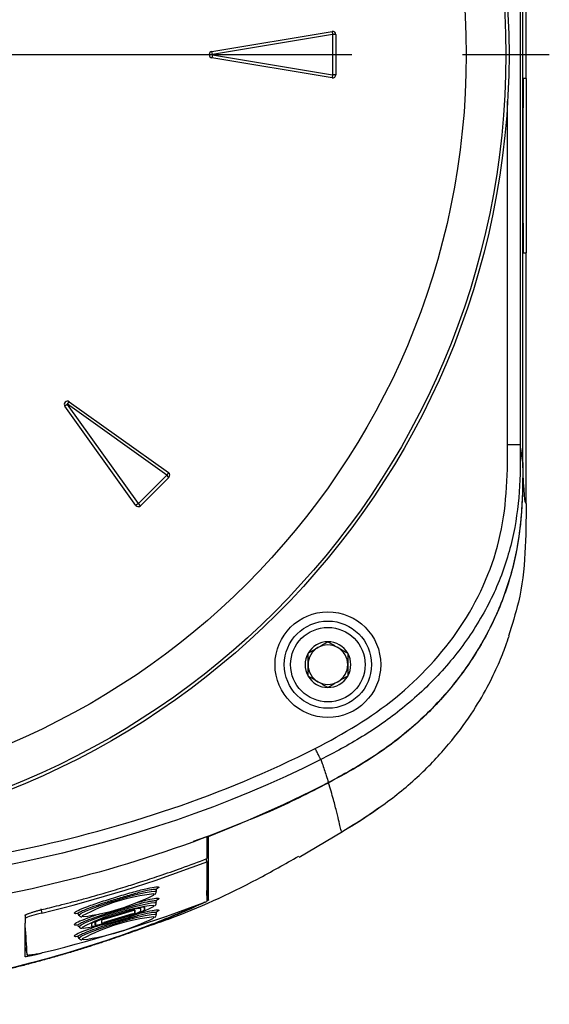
# Model space of a CAD drawing. Header units: millimetres. Extents: x 0 to 776, y 0 to 594.
# Tile 21 of 52: x 153 to 186, y 369 to 432. Entities that reach past the tile are written whole.
import ezdxf

# ---------------------------------------------------------------- set-up
doc = ezdxf.new("R2010")
doc.units = ezdxf.units.MM
doc.header["$LTSCALE"] = 2.75
doc.linetypes.add('CENTERX2', pattern=[20.32, 12.7, -2.54, 2.54, -2.54])
doc.layers.add('CENTER', color=40, linetype='CENTERX2')

# ---------------------------------------------------------------- blocks, each defined once
blk = doc.blocks.new('SW_CENTERMARKSYMBOL_6')
at = {"layer": 'CENTER', "color": 0}
blk.add_line((5.08, 0), (52.461, 0), dxfattribs=at)

msp = doc.modelspace()

# ---------------------------------------------------------------- linework, layer by layer
for p, q in [((184.643, 473.391), (184.643, 404.697)), ((184.796, 403.569), (184.796, 473.448)), ((184.796, 403.58), (184.796, 473.447)), ((185.009, 427.826), (185.009, 465.826)), ((165.193, 429.524), (172.777, 430.787)), ((172.777, 430.787), (172.808, 430.596)), ((172.808, 430.596), (165.225, 429.332)), ((172.816, 428.062), (172.816, 430.59)), ((173.009, 430.59), (172.816, 430.59)), ((173.009, 430.59), (173.009, 428.062)), ((165.225, 429.332), (165.193, 429.524)), ((165.225, 429.32), (165.193, 429.129)), ((172.777, 427.865), (165.193, 429.129)), ((165.225, 429.32), (172.808, 428.056)), ((172.808, 428.056), (172.777, 427.865)), ((173.009, 428.062), (172.816, 428.062)), ((185.009, 427.826), (184.83, 427.826)), ((185.009, 427.826), (185.009, 416.826)), ((183.844, 404.697), (183.844, 426.379)), ((184.83, 416.826), (185.009, 416.826)), ((185.009, 400.994), (185.009, 416.826)), ((156.078, 407.249), (155.92, 407.137)), ((160.389, 400.881), (155.92, 407.137)), ((156.078, 407.249), (160.546, 400.993)), ((156.087, 407.258), (156.199, 407.416)), ((162.343, 402.789), (156.087, 407.258)), ((156.199, 407.416), (162.455, 402.947)), ((160.556, 400.992), (162.343, 402.78)), ((162.455, 402.947), (162.343, 402.789)), ((162.48, 402.643), (162.343, 402.78)), ((162.48, 402.643), (160.693, 400.855)), ((160.546, 400.993), (160.389, 400.881)), ((160.693, 400.855), (160.556, 400.992)), ((164.983, 379.98), (167.036, 380.829)), ((164.026, 379.694), (164.883, 379.98)), ((170.707, 378.683), (173.433, 380.289)), ((164.815, 378.561), (164.881, 378.389)), ((164.881, 378.389), (164.881, 375.881)), ((164.883, 378.346), (164.883, 376.578)), ((161.69, 376.493), (161.704, 376.596)), ((161.689, 376.502), (161.69, 376.493)), ((164.883, 376.247), (164.883, 376.578)), ((154.407, 375.412), (154.469, 375.145)), ((160.19, 375.353), (158.373, 374.799)), ((160.716, 375.268), (160.716, 375.44)), ((160.952, 375.519), (160.952, 375.35)), ((160.955, 375.341), (160.952, 375.35)), ((160.955, 375.513), (160.954, 375.517)), ((160.955, 375.341), (160.955, 375.513)), ((161.689, 375.777), (161.69, 375.768)), ((161.69, 375.768), (161.704, 375.871)), ((153.429, 374.997), (153.429, 374.823)), ((153.429, 374.823), (153.429, 374.514)), ((156.741, 375.073), (156.811, 374.995)), ((157.019, 374.969), (157.013, 374.946)), ((157.013, 374.946), (157.073, 374.921)), ((158.37, 374.786), (160.187, 375.34)), ((160.187, 375.104), (158.37, 374.551)), ((160.187, 375.045), (158.37, 374.492)), ((158.373, 374.777), (158.37, 374.786)), ((160.19, 375.33), (158.373, 374.777)), ((160.19, 375.294), (158.373, 374.741)), ((158.373, 374.541), (160.19, 375.094)), ((158.373, 374.505), (160.19, 375.058)), ((158.373, 374.482), (160.19, 375.035)), ((160.19, 375.33), (160.187, 375.34)), ((160.19, 375.094), (160.187, 375.104)), ((160.19, 375.035), (160.187, 375.045)), ((160.331, 375.326), (160.331, 375.161)), ((160.333, 375.152), (160.331, 375.161)), ((160.333, 375.324), (160.333, 375.325)), ((160.333, 375.152), (160.333, 375.324)), ((161.689, 375.052), (161.69, 375.043)), ((161.69, 375.043), (161.704, 375.146)), ((156.741, 374.348), (156.811, 374.27)), ((157.019, 374.244), (157.013, 374.221)), ((157.013, 374.221), (157.073, 374.196)), ((157.608, 374.494), (157.608, 374.322)), ((157.844, 374.404), (157.844, 374.576)), ((157.847, 374.567), (157.844, 374.576)), ((157.844, 374.403), (157.844, 374.404)), ((157.847, 374.395), (157.844, 374.404)), ((157.844, 374.403), (157.847, 374.393)), ((157.847, 374.567), (157.847, 374.395)), ((158.23, 374.683), (158.23, 374.511)), ((158.373, 374.541), (158.37, 374.551)), ((158.373, 374.482), (158.37, 374.492)), ((156.741, 373.623), (156.811, 373.545)), ((157.019, 373.519), (157.013, 373.496)), ((157.013, 373.496), (157.073, 373.471)), ((153.489, 372.786), (153.55, 372.519))]:
    msp.add_line(p, q)
at = {"flags": 128}
for points in [[(184.643, 404.697), (184.626, 404.697), (184.579, 404.697), (184.504, 404.697), (184.404, 404.697), (184.284, 404.697), (184.147, 404.697), (183.998, 404.697), (183.844, 404.697)], [(156.811, 374.995), (156.817, 375.035), (156.954, 375.134), (157.234, 375.271), (157.641, 375.438), (158.149, 375.625), (158.726, 375.82), (159.336, 376.011), (159.94, 376.185), (160.501, 376.333), (160.983, 376.444), (161.356, 376.511), (161.596, 376.531), (161.689, 376.502), (161.689, 376.502)], [(161.518, 376.287), (161.55, 376.339), (161.529, 376.356)], [(156.811, 374.27), (156.817, 374.31), (156.954, 374.408), (157.234, 374.545), (157.641, 374.713), (158.149, 374.9), (158.726, 375.095), (159.336, 375.286), (159.94, 375.46), (160.501, 375.608), (160.983, 375.719), (161.356, 375.786), (161.596, 375.806), (161.689, 375.777), (161.689, 375.777)], [(161.518, 375.562), (161.55, 375.614), (161.529, 375.631)], [(156.811, 373.545), (156.817, 373.585), (156.954, 373.683), (157.234, 373.82), (157.641, 373.988), (158.149, 374.175), (158.726, 374.37), (159.336, 374.561), (159.94, 374.735), (160.501, 374.883), (160.983, 374.994), (161.356, 375.061), (161.596, 375.081), (161.689, 375.052), (161.689, 375.052)], [(161.518, 374.837), (161.55, 374.889), (161.529, 374.906)]]:
    msp.add_lwpolyline(points, dxfattribs=at)
for centre, radius in [((134.009, 429.326), 49.921), ((134.009, 429.326), 49.719), ((134.009, 429.326), 47.221), ((172.509, 390.826), 3.332), ((172.509, 390.826), 2.75), ((172.509, 390.826), 2.35)]:
    msp.add_circle(centre, radius)
for centre, radius, start, end in [((172.809, 430.59), 0.2, 0, 99.46232), ((172.809, 430.59), 0.00635, 0, 99.46232), ((165.226, 429.326), 0.2, 99.46232, 260.53768), ((165.226, 429.326), 0.00635, 99.46232, 260.53768), ((172.809, 428.062), 0.2, 260.53768, 0), ((172.809, 428.062), 0.00635, 260.53768, 0), ((156.083, 407.253), 0.2, 54.46232, 215.53768), ((156.083, 407.253), 0.00635, 54.46232, 215.53768), ((162.339, 402.784), 0.00635, 315, 54.46232), ((162.339, 402.784), 0.2, 315, 54.46232), ((160.551, 400.997), 0.2, 215.53768, 315), ((160.551, 400.997), 0.00635, 215.53768, 315), ((172.509, 390.826), 1.443, 90, 150), ((172.509, 390.826), 1.443, 30, 90), ((172.509, 390.826), 1.443, 150, 210), ((172.509, 390.826), 1.25, 120, 180), ((172.509, 390.826), 1.25, 60, 120), ((172.509, 390.826), 1.25, 0, 60), ((172.509, 390.826), 1.443, 330, 30), ((172.509, 390.826), 1.25, 180, 240), ((172.509, 390.826), 1.25, 300, 0), ((172.509, 390.826), 1.443, 210, 270), ((172.509, 390.826), 1.25, 240, 300), ((172.509, 390.826), 1.443, 270, 330), ((134.028, 459.099), 86.406, 283.68402, 290.92051), ((162.917, 363.817), 12.616, 96.3173, 117.8721), ((155.275, 388.685), 13.881, 277.44384, 296.72706), ((134.028, 456.591), 86.406, 283.78726, 290.92052), ((162.917, 363.092), 12.616, 96.3173, 117.8721), ((155.275, 387.959), 13.881, 277.44384, 296.72706), ((160.766, 373.908), 1.544, 91.95694, 112.00253), ((159.62, 377.577), 2.595, 282.63212, 300.89621), ((161.006, 373.366), 2.148, 91.35831, 112.32817), ((160.665, 375.069), 0.375, 82.24506, 106.98582), ((160.27, 376.318), 1.194, 285.75149, 305.0523), ((162.917, 362.367), 12.616, 96.3173, 117.8721), ((155.275, 387.234), 13.881, 277.44384, 296.72706), ((158.941, 372.267), 2.595, 102.63212, 120.89621), ((158.76, 373.045), 1.784, 102.63212, 120.89621), ((158.479, 374.266), 0.487, 102.63212, 120.89621), ((160.081, 375.579), 0.487, 282.63212, 300.89621), ((160.343, 374.921), 0.403, 91.35831, 112.32817), ((159.8, 376.799), 1.784, 282.63212, 300.89621), ((160.084, 375.569), 0.487, 282.63212, 300.89621), ((157.469, 376.797), 2.475, 273.2138, 291.34347), ((157.672, 375.269), 0.95, 266.14586, 290.04939), ((158.089, 374.296), 0.363, 104.90456, 131.70357), ((157.812, 375.871), 1.477, 271.35831, 292.32817), ((158.18, 375.064), 0.548, 275.2401, 290.35616), ((158.22, 374.914), 0.403, 271.35831, 292.32817)]:
    msp.add_arc(centre, radius, start, end)
for centre, major_axis, ratio, start_param, end_param in [((184.83, 422.326), (0, 5.5), 0.004363, 0, 3.141593), ((160.083, 377.202), (4.9, 0), 0.087489, 6.079642, 6.283185), ((134.009, 458.545), (-85.049, 1260.09), 0.010876, 4.643332, 4.644775), ((134.009, 458.545), (-84.777, 1256.067), 0.010876, 4.643325, 4.643469)]:
    msp.add_ellipse(centre, major_axis=major_axis, ratio=ratio, start_param=start_param, end_param=end_param)
for points, knots in [([(171.704, 385.537), (173.503, 386.453), (175.221, 387.476), (178.304, 389.988), (179.71, 391.49), (181.958, 394.834), (182.816, 396.715), (183.777, 400.622), (183.844, 402.663), (183.844, 404.697)], [0, 0, 0, 0, 0.25, 0.25, 0.5, 0.5, 0.75, 0.75, 1, 1, 1, 1]), ([(184.643, 404.697), (184.643, 403.716), (184.64, 402.732), (184.5, 400.741), (184.364, 399.736), (183.9, 397.725), (183.574, 396.721), (182.725, 394.756), (182.204, 393.795), (180.998, 391.963), (180.313, 391.093), (178.832, 389.483), (178.035, 388.743), (176.384, 387.408), (175.53, 386.814), (173.804, 385.749), (172.934, 385.28), (172.06, 384.837)], [0, 0, 0, 0, 0.125, 0.125, 0.25, 0.25, 0.375, 0.375, 0.5, 0.5, 0.625, 0.625, 0.75, 0.75, 0.875, 0.875, 1, 1, 1, 1]), ([(184.796, 403.58), (184.77, 403.76), (184.732, 404.029), (184.694, 404.309), (184.669, 404.5), (184.656, 404.598), (184.643, 404.697)], [0, 0, 0, 0, 0.5, 0.75, 0.75, 1, 1, 1, 1]), ([(184.796, 403.58), (184.796, 402.535), (184.791, 401.49), (184.639, 399.417), (184.495, 398.389), (184.144, 396.864), (184.005, 396.358), (183.682, 395.353), (183.499, 394.861), (182.895, 393.415), (182.415, 392.492), (181.588, 391.163), (181.294, 390.73), (180.671, 389.882), (180.342, 389.469), (179.319, 388.277), (178.582, 387.539), (177.4, 386.513), (176.993, 386.185), (176.153, 385.556), (175.719, 385.254), (174.396, 384.393), (173.478, 383.879), (172.546, 383.39)], [0, 0, 0, 0, 0.125, 0.125, 0.25, 0.25, 0.3125, 0.3125, 0.375, 0.375, 0.5, 0.5, 0.5625, 0.5625, 0.625, 0.625, 0.75, 0.75, 0.8125, 0.8125, 0.875, 0.875, 1, 1, 1, 1]), ([(184.796, 403.569), (184.796, 402.577), (184.793, 401.582), (184.656, 399.566), (184.524, 398.546), (184.073, 396.503), (183.756, 395.48), (182.933, 393.475), (182.427, 392.494), (181.258, 390.624), (180.595, 389.736), (179.16, 388.093), (178.388, 387.34), (176.785, 385.984), (175.954, 385.382), (174.268, 384.304), (173.414, 383.829), (172.55, 383.375)], [0, 0, 0, 0, 0.125, 0.125, 0.25, 0.25, 0.375, 0.375, 0.5, 0.5, 0.625, 0.625, 0.75, 0.75, 0.875, 0.875, 1, 1, 1, 1]), ([(185.009, 400.994), (185.004, 399.951), (184.992, 397.867), (184.675, 395.038), (184.12, 393.339), (183.889, 392.633)], [0, 0, 0, 0, 0.368891, 0.737555, 1, 1, 1, 1]), ([(171.259, 391.548), (171.311, 391.578), (171.413, 391.637), (171.62, 391.757), (171.884, 391.908), (172.147, 392.061), (172.355, 392.18), (172.457, 392.24), (172.509, 392.27)], [0, 0, 0, 0, 0.127254, 0.249953, 0.499471, 0.749349, 0.872264, 1, 1, 1, 1]), ([(172.509, 392.27), (172.561, 392.24), (172.663, 392.181), (172.871, 392.061), (173.134, 391.909), (173.397, 391.757), (173.605, 391.637), (173.707, 391.578), (173.759, 391.548)], [0, 0, 0, 0, 0.127254, 0.249953, 0.499471, 0.749349, 0.872264, 1, 1, 1, 1]), ([(173.276, 380.209), (174.191, 380.773), (175.955, 381.86), (178.261, 383.751), (180.119, 385.715), (181.541, 387.633), (182.577, 389.386), (183.285, 390.868), (183.728, 391.995), (183.871, 392.424), (183.936, 392.619)], [0, 0, 0, 0, 0.166262, 0.320633, 0.463373, 0.593106, 0.709912, 0.816271, 0.916839, 1, 1, 1, 1]), ([(171.259, 390.105), (171.259, 390.164), (171.259, 390.282), (171.259, 390.522), (171.26, 390.826), (171.259, 391.13), (171.259, 391.37), (171.259, 391.488), (171.259, 391.548)], [0, 0, 0, 0, 0.127254, 0.249953, 0.499471, 0.749349, 0.872264, 1, 1, 1, 1]), ([(173.759, 391.548), (173.759, 391.488), (173.759, 391.37), (173.76, 391.131), (173.759, 390.827), (173.76, 390.523), (173.759, 390.283), (173.759, 390.165), (173.759, 390.105)], [0, 0, 0, 0, 0.127254, 0.249953, 0.499471, 0.749349, 0.872264, 1, 1, 1, 1]), ([(172.509, 389.383), (172.457, 389.413), (172.355, 389.472), (172.148, 389.591), (171.885, 389.744), (171.621, 389.895), (171.414, 390.015), (171.312, 390.074), (171.259, 390.105)], [0, 0, 0, 0, 0.1272543, 0.2499531, 0.499471, 0.7493494, 0.8722641, 1, 1, 1, 1]), ([(173.759, 390.105), (173.707, 390.075), (173.606, 390.016), (173.398, 389.896), (173.135, 389.744), (172.872, 389.592), (172.664, 389.472), (172.562, 389.413), (172.509, 389.383)], [0, 0, 0, 0, 0.127254, 0.249953, 0.499471, 0.749349, 0.872264, 1, 1, 1, 1]), ([(153.274, 379.173), (153.277, 379.173), (153.281, 379.174), (159.594, 380.518), (165.86, 382.563), (171.704, 385.537)], [0.4997451, 0.4997451, 0.4997451, 0.4997451, 0.5, 0.5, 1, 1, 1, 1]), ([(172.06, 384.837), (172.053, 384.851), (172.039, 384.878), (171.997, 384.961), (171.969, 385.017), (171.902, 385.149), (171.863, 385.224), (171.783, 385.381), (171.743, 385.462), (171.704, 385.537)], [0, 0, 0, 0, 0.25, 0.25, 0.5, 0.5, 0.75, 0.75, 1, 1, 1, 1]), ([(172.546, 383.39), (169.578, 381.833), (166.526, 380.526), (160.287, 378.312), (157.099, 377.407), (152.227, 376.319), (150.584, 376.001), (147.291, 375.458), (145.641, 375.233), (140.677, 374.689), (137.352, 374.504), (134.009, 374.504)], [0, 0, 0, 0, 0.25, 0.25, 0.5, 0.5, 0.625, 0.625, 0.75, 0.75, 1, 1, 1, 1]), ([(167.652, 381.084), (168.057, 381.248), (169.729, 381.925), (171.334, 382.75), (172.55, 383.375)], [0, 0, 0, 0, 0.242544, 1, 1, 1, 1]), ([(173.397, 380.296), (173.394, 380.296), (173.371, 380.294), (173.317, 380.478), (173.221, 380.866), (173.078, 381.477), (172.877, 382.282), (172.659, 383.009), (172.55, 383.375)], [0, 0, 0, 0, 0.034397, 0.234103, 0.427504, 0.617661, 0.807519, 1, 1, 1, 1]), ([(175.739, 381.806), (175.707, 381.781), (174.99, 381.21), (174.202, 380.738), (173.449, 380.288)], [0, 0, 0, 0, 0.044651, 1, 1, 1, 1]), ([(164.983, 375.976), (164.983, 375.996), (164.983, 376.035), (164.983, 376.107), (164.983, 376.189), (164.983, 376.281), (164.983, 376.383), (164.983, 376.495), (164.983, 376.618), (164.983, 376.751), (164.983, 376.894), (164.983, 377.048), (164.983, 377.212), (164.983, 377.386), (164.983, 377.57), (164.983, 377.765), (164.983, 377.969), (164.983, 378.184), (164.983, 378.41), (164.983, 378.645), (164.983, 378.891), (164.983, 379.147), (164.983, 379.414), (164.983, 379.69), (164.983, 379.884), (164.983, 379.98)], [0, 0, 0, 0, 0.046914, 0.093504, 0.139773, 0.185721, 0.23135, 0.276662, 0.321657, 0.366338, 0.410707, 0.454764, 0.498512, 0.541952, 0.585085, 0.627915, 0.670442, 0.712668, 0.754596, 0.796227, 0.837563, 0.878606, 0.919359, 0.959823, 1, 1, 1, 1]), ([(154.454, 375.364), (154.618, 375.404), (154.986, 375.491), (155.592, 375.642), (156.312, 375.828), (157.302, 376.094), (158.454, 376.421), (159.648, 376.78), (160.765, 377.13), (161.949, 377.52), (163.349, 378.006), (164.347, 378.383), (164.883, 378.585)], [0, 0, 0, 0, 0.0464481, 0.1036731, 0.1716885, 0.250505, 0.3855015, 0.5004571, 0.592914, 0.7070103, 0.8427221, 1, 1, 1, 1]), ([(161.172, 374.321), (161.6, 374.469), (163.963, 375.287), (167.162, 376.741), (169.809, 378.25), (170.676, 378.744)], [0, 0, 0, 0, 0.129351, 0.714837, 1, 1, 1, 1]), ([(156.753, 375.119), (156.737, 375.117), (156.531, 375.09), (156.481, 375.151), (156.688, 375.302), (157.316, 375.557), (158.218, 375.867), (159.265, 376.196), (160.296, 376.497), (161.162, 376.722), (161.721, 376.825), (161.922, 376.797), (161.73, 376.673), (161.64, 376.614)], [0, 0, 0, 0, 0.008458, 0.108664, 0.209032, 0.309478, 0.409847, 0.510111, 0.610385, 0.710749, 0.811011, 0.9113, 1, 1, 1, 1]), ([(161.687, 376.599), (161.692, 376.609), (161.711, 376.644), (161.571, 376.647), (161.232, 376.598), (160.617, 376.456), (159.779, 376.211), (159.178, 376.029), (158.883, 375.937), (158.838, 375.924), (158.676, 375.873), (158.339, 375.767), (157.81, 375.588), (157.301, 375.399), (156.958, 375.25), (156.746, 375.136), (156.749, 375.101), (156.75, 375.081)], [0, 0, 0, 0, 0.034134, 0.113943, 0.196852, 0.311838, 0.426525, 0.533129, 0.533761, 0.53827, 0.550378, 0.595478, 0.668402, 0.769106, 0.845849, 0.912041, 1, 1, 1, 1]), ([(161.589, 376.331), (161.602, 376.34), (161.634, 376.364), (161.681, 376.431), (161.698, 376.528), (161.685, 376.577), (161.682, 376.588)], [0, 0, 0, 0, 0.251052, 0.62255, 0.913086, 1, 1, 1, 1]), ([(160.353, 375.781), (160.622, 375.853), (161.191, 376.004), (161.718, 376.099), (161.923, 376.073), (161.73, 375.948), (161.64, 375.889)], [0, 0, 0, 0, 0.237929, 0.502081, 0.766307, 1, 1, 1, 1]), ([(164.983, 375.976), (164.98, 375.966), (164.978, 375.955), (164.889, 375.908), (164.881, 375.905)], [0, 0, 0, 0, 0.91966, 1, 1, 1, 1]), ([(164.883, 376.247), (164.883, 376.234), (164.883, 376.221), (164.883, 376.208), (164.883, 376.196), (164.883, 376.184), (164.883, 376.174), (164.883, 376.165), (164.883, 376.156), (164.883, 376.15), (164.883, 376.145), (164.883, 376.141), (164.883, 376.139), (164.883, 376.138), (164.883, 376.138), (164.883, 376.138)], [0, 0, 0, 0, 0.0000388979, 0.0000388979, 0.0000388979, 0.0000778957, 0.0000778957, 0.0000778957, 0.0001151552, 0.0001151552, 0.0001151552, 0.0001493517, 0.0001493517, 0.0001493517, 0.0001595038, 0.0001595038, 0.0001595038, 0.0001595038]), ([(153.426, 375.025), (153.438, 375.032), (153.462, 375.045), (153.508, 375.067), (153.56, 375.089), (153.621, 375.114), (153.717, 375.15), (153.854, 375.198), (154.043, 375.257), (154.244, 375.313), (154.384, 375.347), (154.454, 375.364)], [0, 0, 0, 0, 0.066133, 0.133614, 0.202916, 0.27448, 0.348702, 0.520263, 0.682058, 0.839893, 1, 1, 1, 1]), ([(161.687, 375.874), (161.692, 375.884), (161.711, 375.919), (161.571, 375.922), (161.232, 375.873), (160.617, 375.731), (159.779, 375.486), (159.178, 375.303), (158.883, 375.212), (158.838, 375.198), (158.676, 375.148), (158.339, 375.042), (157.81, 374.863), (157.301, 374.674), (156.958, 374.525), (156.746, 374.411), (156.749, 374.376), (156.75, 374.356)], [0, 0, 0, 0, 0.034134, 0.113943, 0.196853, 0.311838, 0.426525, 0.533129, 0.533761, 0.53827, 0.550378, 0.595478, 0.668402, 0.769106, 0.845849, 0.912041, 1, 1, 1, 1]), ([(160.24, 374.019), (160.531, 374.125), (161.114, 374.338), (161.949, 374.662), (162.725, 374.976), (163.411, 375.266), (163.972, 375.513), (164.235, 375.636), (164.355, 375.692)], [0, 0, 0, 0, 0.171892, 0.343787, 0.51582, 0.687807, 0.85622, 1, 1, 1, 1]), ([(164.741, 375.831), (164.713, 375.816), (164.602, 375.756), (164.222, 375.581), (163.628, 375.317), (162.902, 375.012), (162.108, 374.685), (161.248, 374.345), (160.642, 374.124), (160.34, 374.014)], [0, 0, 0, 0, 0.054249, 0.212795, 0.380318, 0.534388, 0.689174, 0.844739, 1, 1, 1, 1]), ([(160.353, 375.056), (160.622, 375.128), (161.191, 375.279), (161.718, 375.373), (161.923, 375.347), (161.73, 375.223), (161.64, 375.164)], [0, 0, 0, 0, 0.237929, 0.502081, 0.766307, 1, 1, 1, 1]), ([(161.589, 375.606), (161.602, 375.615), (161.634, 375.639), (161.681, 375.706), (161.698, 375.803), (161.685, 375.852), (161.682, 375.863)], [0, 0, 0, 0, 0.251052, 0.62255, 0.913086, 1, 1, 1, 1]), ([(154.469, 375.145), (154.23, 375.087), (153.997, 375.024), (153.62, 374.908), (153.486, 374.858), (153.429, 374.823)], [0, 0, 0, 0, 0.5, 0.5, 1, 1, 1, 1]), ([(156.753, 374.394), (156.737, 374.392), (156.531, 374.365), (156.48, 374.425), (156.69, 374.578), (157.294, 374.825), (157.894, 375.027), (158.183, 375.125)], [0, 0, 0, 0, 0.020985, 0.269599, 0.518614, 0.767823, 1, 1, 1, 1]), ([(161.687, 375.149), (161.692, 375.159), (161.711, 375.194), (161.571, 375.197), (161.232, 375.148), (160.617, 375.006), (159.779, 374.761), (159.178, 374.578), (158.883, 374.487), (158.838, 374.473), (158.676, 374.423), (158.339, 374.317), (157.81, 374.138), (157.301, 373.949), (156.958, 373.799), (156.746, 373.686), (156.749, 373.651), (156.75, 373.631)], [0, 0, 0, 0, 0.034134, 0.113943, 0.196853, 0.311838, 0.426525, 0.533129, 0.533761, 0.53827, 0.550378, 0.595478, 0.668402, 0.769106, 0.845849, 0.912041, 1, 1, 1, 1]), ([(156.825, 374.987), (156.833, 374.979), (156.861, 374.944), (156.928, 374.924), (156.97, 374.917), (156.995, 374.912)], [0, 0, 0, 0, 0.120539, 0.47681, 1, 1, 1, 1]), ([(161.589, 374.881), (161.602, 374.89), (161.634, 374.914), (161.681, 374.981), (161.698, 375.078), (161.685, 375.127), (161.682, 375.138)], [0, 0, 0, 0, 0.251052, 0.62255, 0.913086, 1, 1, 1, 1]), ([(156.753, 373.669), (156.737, 373.667), (156.531, 373.64), (156.48, 373.7), (156.69, 373.852), (157.294, 374.1), (157.894, 374.302), (158.183, 374.4)], [0, 0, 0, 0, 0.020985, 0.269599, 0.518614, 0.767823, 1, 1, 1, 1]), ([(156.825, 374.262), (156.833, 374.253), (156.861, 374.219), (156.928, 374.198), (156.97, 374.191), (156.995, 374.187)], [0, 0, 0, 0, 0.120539, 0.47681, 1, 1, 1, 1]), ([(134.009, 369.432), (136.255, 369.432), (138.486, 369.532), (142.918, 369.921), (145.119, 370.21), (149.494, 370.975), (151.667, 371.45), (155.983, 372.591), (158.13, 373.258), (160.24, 374.019)], [0, 0, 0, 0, 0.25, 0.25, 0.5, 0.5, 0.75, 0.75, 1, 1, 1, 1]), ([(160.34, 374.014), (160.069, 373.917), (159.528, 373.723), (158.714, 373.445), (157.9, 373.176), (157.086, 372.917), (156.272, 372.668), (155.459, 372.429), (154.646, 372.199), (153.834, 371.98), (153.022, 371.77), (152.212, 371.569), (151.403, 371.378), (150.595, 371.197), (149.789, 371.024), (148.984, 370.861), (148.181, 370.707), (147.09, 370.509), (145.708, 370.282), (144.033, 370.043), (142.358, 369.842), (140.683, 369.676), (139.01, 369.548), (137.339, 369.457), (135.673, 369.4), (134.563, 369.393), (134.009, 369.389)], [0, 0, 0, 0, 0.032167, 0.064216, 0.096145, 0.127955, 0.159644, 0.191212, 0.222658, 0.253981, 0.285179, 0.316253, 0.347201, 0.378023, 0.408716, 0.439281, 0.469717, 0.500022, 0.563108, 0.626052, 0.688841, 0.751462, 0.813902, 0.876147, 0.938185, 1, 1, 1, 1]), ([(156.825, 373.537), (156.833, 373.528), (156.861, 373.494), (156.928, 373.473), (156.97, 373.466), (156.995, 373.462)], [0, 0, 0, 0, 0.1205393, 0.4768104, 1, 1, 1, 1]), ([(154.455, 372.611), (154.417, 372.601), (154.344, 372.582), (154.236, 372.555), (154.132, 372.53), (154.033, 372.506), (153.937, 372.484), (153.846, 372.464), (153.758, 372.446), (153.666, 372.428), (153.574, 372.411), (153.49, 372.397), (153.449, 372.392), (153.429, 372.39)], [0, 0, 0, 0, 0.086585, 0.170541, 0.252615, 0.333606, 0.414343, 0.495664, 0.578386, 0.663287, 0.779274, 0.890782, 1, 1, 1, 1]), ([(153.55, 372.519), (153.551, 372.506), (153.58, 372.499), (153.688, 372.501), (153.768, 372.508), (153.965, 372.537), (154.084, 372.557), (154.34, 372.609), (154.48, 372.64), (154.62, 372.675)], [0, 0, 0, 0, 0.25, 0.25, 0.5, 0.5, 0.75, 0.75, 1, 1, 1, 1])]:
    msp.add_open_spline(points, degree=3, knots=knots)
for points in [[(185.009, 400.994), (184.938, 400.994), (184.871, 401.564), (184.796, 403.569)], [(172.06, 384.837), (160.421, 378.915), (146.449, 376.375), (134.009, 376.377)], [(172.06, 384.837), (172.09, 384.756), (172.118, 384.676), (172.145, 384.597)], [(172.145, 384.597), (172.241, 384.324), (172.327, 384.068), (172.406, 383.827)], [(172.406, 383.827), (172.456, 383.675), (172.502, 383.53), (172.546, 383.39)], [(164.883, 379.98), (164.883, 379.46), (164.883, 378.996), (164.883, 378.585)], [(134.009, 377.156), (140.537, 377.156), (146.959, 377.828), (153.274, 379.173)], [(164.883, 376.138), (164.883, 376.073), (164.883, 376.019), (164.883, 375.974)], [(153.429, 374.997), (153.429, 375.007), (153.429, 375.016), (153.429, 375.026)], [(153.429, 374.245), (153.429, 374.332), (153.429, 374.421), (153.429, 374.514)], [(153.429, 372.414), (153.429, 372.816), (153.429, 373.405), (153.429, 374.245)], [(153.429, 372.81), (153.429, 372.804), (153.447, 372.802), (153.482, 372.805)], [(153.429, 372.39), (153.429, 372.397), (153.429, 372.405), (153.429, 372.414)]]:
    msp.add_open_spline(points, degree=3)

# ---------------------------------------------------------------- block references
at = {"layer": 'CENTER'}
msp.add_blockref('SW_CENTERMARKSYMBOL_6', (134.009, 429.326), dxfattribs=at)

doc.saveas('drawing.dxf')
